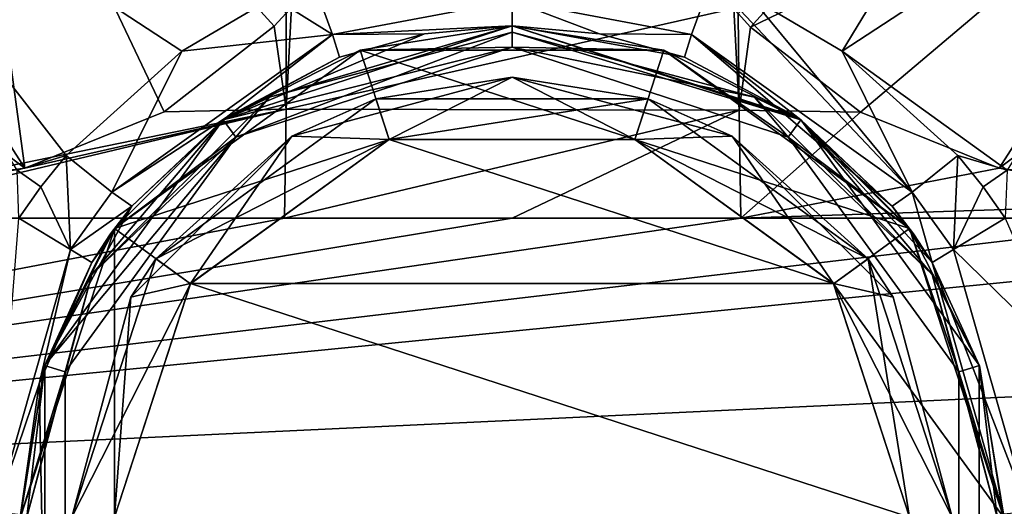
# Model space of a CAD drawing. Header units: millimetres. Extents: x -139 to 105, y 4 to 139.
# Tile 9 of 20: x -12 to 12, y 69 to 81. Entities that reach past the tile are written whole.
import ezdxf

# ---------------------------------------------------------------- set-up
doc = ezdxf.new("R2010")
doc.units = ezdxf.units.MM
doc.header["$LTSCALE"] = 69.95134
for name, color, linetype in [('106', 7, 'CONTINUOUS'), ('157', 7, 'CONTINUOUS'), ('158', 7, 'CONTINUOUS'), ('159', 7, 'CONTINUOUS'), ('160', 7, 'CONTINUOUS'), ('161', 7, 'CONTINUOUS'), ('163', 7, 'CONTINUOUS'), ('164', 7, 'CONTINUOUS'), ('165', 7, 'CONTINUOUS'), ('168', 7, 'CONTINUOUS'), ('169', 7, 'CONTINUOUS'), ('170', 7, 'CONTINUOUS'), ('171', 7, 'CONTINUOUS'), ('172', 7, 'CONTINUOUS'), ('173', 7, 'CONTINUOUS'), ('174', 7, 'CONTINUOUS'), ('175', 7, 'CONTINUOUS'), ('176', 7, 'CONTINUOUS'), ('28', 7, 'CONTINUOUS'), ('31', 7, 'CONTINUOUS'), ('32', 7, 'CONTINUOUS'), ('33', 7, 'CONTINUOUS'), ('34', 7, 'CONTINUOUS'), ('36', 7, 'CONTINUOUS'), ('37', 7, 'CONTINUOUS'), ('39', 7, 'CONTINUOUS')]:
    doc.layers.add(name, color=color, linetype=linetype)

msp = doc.modelspace()

# ---------------------------------------------------------------- linework, layer by layer
at = {"layer": '106', "color": 7, "linetype": 'CONTINUOUS'}
for points in [[(-40, 69.442, 18.872), (100.5, 76.062, 20), (26.667, 76.063, 20), (-40, 69.442, 18.872)], [(-16, 76.063, 20), (-40, 69.442, 18.872), (-5.323, 76.063, 20), (-16, 76.063, 20)], [(-5.323, 76.063, 20), (-40, 69.442, 18.872), (0, 76.063, 20), (-5.323, 76.063, 20)], [(0, 76.063, 20), (-40, 69.442, 18.872), (5.355, 76.063, 20), (0, 76.063, 20)], [(5.355, 76.063, 20), (-40, 69.442, 18.872), (16.032, 76.063, 20), (5.355, 76.063, 20)], [(16.032, 76.063, 20), (-40, 69.442, 18.872), (26.667, 76.063, 20), (16.032, 76.063, 20)], [(100.5, 66.062, 17.32), (100.5, 76.062, 20), (-40, 69.442, 18.872), (100.5, 66.062, 17.32)], [(-40, 61.515, 13.725), (100.5, 66.062, 17.32), (-40, 69.442, 18.872), (-40, 61.515, 13.725)]]:
    msp.add_3dface(points, dxfattribs=at)
at = {"layer": '157', "color": 7, "linetype": 'CONTINUOUS'}
for points in [[(-5.286, 78.618, 19.976), (-5.157, 81.014, 19.919), (-5.289, 80.859, 19.92), (-5.286, 78.618, 19.976)], [(-5.286, 78.618, 19.976), (5.192, 80.973, 19.92), (-5.157, 81.014, 19.919), (-5.286, 78.618, 19.976)], [(5.318, 78.595, 19.976), (5.192, 80.973, 19.92), (-5.286, 78.618, 19.976), (5.318, 78.595, 19.976)], [(5.192, 80.973, 19.92), (5.318, 78.595, 19.976), (5.291, 80.858, 19.92), (5.192, 80.973, 19.92)], [(-5.565, 80.555, 19.922), (-5.286, 78.618, 19.976), (-5.289, 80.859, 19.92), (-5.565, 80.555, 19.922)], [(5.291, 80.858, 19.92), (5.318, 78.595, 19.976), (5.582, 80.537, 19.922), (5.291, 80.858, 19.92)], [(-8.141, 78.552, 19.946), (-5.286, 78.618, 19.976), (-5.565, 80.555, 19.922), (-8.141, 78.552, 19.946)], [(5.582, 80.537, 19.922), (5.318, 78.595, 19.976), (8.159, 78.542, 19.946), (5.582, 80.537, 19.922)], [(-16, 76.063, 20), (-5.323, 76.063, 20), (-5.286, 78.618, 19.976), (-16, 76.063, 20)], [(-16, 76.063, 20), (-5.286, 78.618, 19.976), (-15.994, 76.419, 19.996), (-16, 76.063, 20)], [(-15.994, 76.419, 19.996), (-5.286, 78.618, 19.976), (-11.398, 77.231, 19.976), (-15.994, 76.419, 19.996)], [(-11.398, 77.231, 19.976), (-5.286, 78.618, 19.976), (-8.141, 78.552, 19.946), (-11.398, 77.231, 19.976)], [(-5.323, 76.063, 20), (5.318, 78.595, 19.976), (-5.286, 78.618, 19.976), (-5.323, 76.063, 20)], [(-5.323, 76.063, 20), (0, 76.063, 20), (5.318, 78.595, 19.976), (-5.323, 76.063, 20)], [(0, 76.063, 20), (5.355, 76.063, 20), (5.318, 78.595, 19.976), (0, 76.063, 20)], [(5.318, 78.595, 19.976), (5.355, 76.063, 20), (8.159, 78.542, 19.946), (5.318, 78.595, 19.976)], [(8.159, 78.542, 19.946), (5.355, 76.063, 20), (11.399, 77.231, 19.976), (8.159, 78.542, 19.946)], [(11.399, 77.231, 19.976), (5.355, 76.063, 20), (16.029, 76.416, 19.996), (11.399, 77.231, 19.976)], [(5.355, 76.063, 20), (16.032, 76.063, 20), (16.029, 76.416, 19.996), (5.355, 76.063, 20)]]:
    msp.add_3dface(points, dxfattribs=at)
at = {"layer": '158', "color": 7, "linetype": 'CONTINUOUS'}
for points in [[(5.591, 81.237, -19.897), (13.117, 88.851, -17.625), (7.725, 79.974, -19.884), (5.591, 81.237, -19.897)], [(7.725, 79.974, -19.884), (13.117, 88.851, -17.625), (17.089, 86.104, -17.829), (7.725, 79.974, -19.884)], [(5.291, 80.858, 19.92), (5.582, 80.537, 19.922), (12.958, 88.688, 17.719), (5.291, 80.858, 19.92)], [(12.958, 88.688, 17.719), (5.582, 80.537, 19.922), (17.089, 86.104, 17.828), (12.958, 88.688, 17.719)], [(5.582, 80.537, 19.922), (8.159, 78.542, 19.946), (17.089, 86.104, 17.828), (5.582, 80.537, 19.922)], [(11.587, 77.189, -19.977), (7.725, 79.974, -19.884), (17.089, 86.104, -17.829), (11.587, 77.189, -19.977)], [(8.159, 78.542, 19.946), (11.399, 77.231, 19.976), (17.089, 86.104, 17.828), (8.159, 78.542, 19.946)], [(17.089, 86.104, 17.828), (11.399, 77.231, 19.976), (21.844, 85.108, 17.937), (17.089, 86.104, 17.828)], [(11.399, 77.231, 19.976), (18.915, 76.212, 19.999), (21.844, 85.108, 17.937), (11.399, 77.231, 19.976)], [(10.436, 77.529, -19.968), (7.725, 79.974, -19.884), (11.587, 77.189, -19.977), (10.436, 77.529, -19.968)], [(11.399, 77.231, 19.976), (16.029, 76.416, 19.996), (18.915, 76.212, 19.999), (11.399, 77.231, 19.976)]]:
    msp.add_3dface(points, dxfattribs=at)
at = {"layer": '159', "color": 7, "linetype": 'CONTINUOUS'}
for points in [[(4.203, 80.366, -20.528), (4.669, 81.649, -19.917), (9.362, 76.672, -20.575), (4.203, 80.366, -20.528)], [(4.669, 81.649, -19.917), (5.591, 81.237, -19.897), (9.362, 76.672, -20.575), (4.669, 81.649, -19.917)], [(5.591, 81.237, -19.897), (7.725, 79.974, -19.884), (9.362, 76.672, -20.575), (5.591, 81.237, -19.897)], [(4.038, 79.831, -21.915), (4.203, 80.366, -20.528), (6.69, 78.417, -21.882), (4.038, 79.831, -21.915)], [(6.69, 78.417, -21.882), (4.203, 80.366, -20.528), (8.9, 76.346, -21.967), (6.69, 78.417, -21.882)], [(8.9, 76.346, -21.967), (4.203, 80.366, -20.528), (9.362, 76.672, -20.575), (8.9, 76.346, -21.967)], [(7.725, 79.974, -19.884), (10.436, 77.529, -19.968), (9.362, 76.672, -20.575), (7.725, 79.974, -19.884)]]:
    msp.add_3dface(points, dxfattribs=at)
at = {"layer": '160', "color": 7, "linetype": 'CONTINUOUS'}
for points in [[(4.669, 81.649, -19.917), (4.203, 80.366, -20.528), (0, 81.148, -20.586), (4.669, 81.649, -19.917)], [(0, 81.148, -20.586), (4.203, 80.366, -20.528), (2.046, 80.379, -21.973), (0, 81.148, -20.586)], [(0, 80.563, -22), (0, 81.148, -20.586), (2.046, 80.379, -21.973), (0, 80.563, -22)], [(4.203, 80.366, -20.528), (4.038, 79.831, -21.915), (2.046, 80.379, -21.973), (4.203, 80.366, -20.528)]]:
    msp.add_3dface(points, dxfattribs=at)
at = {"layer": '161', "color": 7, "linetype": 'CONTINUOUS'}
for points in [[(-11.584, 77.19, -19.977), (-10.437, 77.529, -19.969), (-11.027, 76.799, -19.991), (-11.584, 77.19, -19.977)], [(-11.543, 76.063, -20), (-11.584, 77.19, -19.977), (-11.027, 76.799, -19.991), (-11.543, 76.063, -20)]]:
    msp.add_3dface(points, dxfattribs=at)
at = {"layer": '163', "color": 7, "linetype": 'CONTINUOUS'}
for points in [[(10.436, 77.529, -19.968), (11.587, 77.189, -19.977), (11.027, 76.798, -19.991), (10.436, 77.529, -19.968)], [(11.587, 77.189, -19.977), (11.543, 76.063, -20), (11.027, 76.798, -19.991), (11.587, 77.189, -19.977)]]:
    msp.add_3dface(points, dxfattribs=at)
at = {"layer": '164', "color": 7, "linetype": 'CONTINUOUS'}
for points in [[(-11.027, 76.799, -19.991), (-10.437, 77.529, -19.969), (-10.336, 75.331, -20.583), (-11.027, 76.799, -19.991)], [(-10.336, 75.331, -20.583), (-10.437, 77.529, -19.969), (-9.362, 76.672, -20.575), (-10.336, 75.331, -20.583)], [(-11.543, 76.063, -20), (-11.027, 76.799, -19.991), (-10.336, 75.331, -20.583), (-11.543, 76.063, -20)], [(-8.9, 76.345, -21.967), (-10.336, 75.331, -20.583), (-9.362, 76.672, -20.575), (-8.9, 76.345, -21.967)], [(-9.833, 75.026, -22), (-10.336, 75.331, -20.583), (-8.9, 76.345, -21.967), (-9.833, 75.026, -22)], [(-9.397, 75.693, -21.991), (-9.833, 75.026, -22), (-8.9, 76.345, -21.967), (-9.397, 75.693, -21.991)]]:
    msp.add_3dface(points, dxfattribs=at)
at = {"layer": '165', "color": 7, "linetype": 'CONTINUOUS'}
for points in [[(-11.543, 76.063, -20), (-10.336, 75.331, -20.583), (-12.088, 69.187, -20.49), (-11.543, 76.063, -20)], [(-12.088, 69.187, -20.49), (-10.336, 75.331, -20.583), (-11.069, 72.183, -21.977), (-12.088, 69.187, -20.49)], [(-10.336, 75.331, -20.583), (-9.833, 75.026, -22), (-11.069, 72.183, -21.977), (-10.336, 75.331, -20.583)], [(-11.5, 69.113, -21.906), (-12.088, 69.187, -20.49), (-11.069, 72.183, -21.977), (-11.5, 69.113, -21.906)]]:
    msp.add_3dface(points, dxfattribs=at)
at = {"layer": '168', "color": 7, "linetype": 'CONTINUOUS'}
for points in [[(11.543, 76.063, -20), (13.002, 72.723, -19.976), (10.336, 75.331, -20.583), (11.543, 76.063, -20)], [(10.336, 75.331, -20.583), (12.088, 69.186, -20.49), (9.833, 75.026, -22), (10.336, 75.331, -20.583)], [(10.336, 75.331, -20.583), (13.002, 72.723, -19.976), (12.088, 69.186, -20.49), (10.336, 75.331, -20.583)], [(9.833, 75.026, -22), (12.088, 69.186, -20.49), (11.5, 69.127, -21.906), (9.833, 75.026, -22)]]:
    msp.add_3dface(points, dxfattribs=at)
at = {"layer": '169', "color": 7, "linetype": 'CONTINUOUS'}
for points in [[(9.362, 76.672, -20.575), (10.436, 77.529, -19.968), (10.336, 75.331, -20.583), (9.362, 76.672, -20.575)], [(10.436, 77.529, -19.968), (11.027, 76.798, -19.991), (10.336, 75.331, -20.583), (10.436, 77.529, -19.968)], [(11.027, 76.798, -19.991), (11.543, 76.063, -20), (10.336, 75.331, -20.583), (11.027, 76.798, -19.991)], [(8.9, 76.346, -21.967), (9.362, 76.672, -20.575), (9.833, 75.026, -22), (8.9, 76.346, -21.967)], [(9.362, 76.672, -20.575), (10.336, 75.331, -20.583), (9.833, 75.026, -22), (9.362, 76.672, -20.575)], [(8.9, 76.346, -21.967), (9.833, 75.026, -22), (9.396, 75.693, -21.991), (8.9, 76.346, -21.967)]]:
    msp.add_3dface(points, dxfattribs=at)
at = {"layer": '170', "color": 7, "linetype": 'CONTINUOUS'}
for points in [[(4.038, 79.831, -21.915), (6.69, 78.417, -21.882), (0, 80.563, -27.5), (4.038, 79.831, -21.915)], [(2.046, 80.379, -21.973), (4.038, 79.831, -21.915), (0, 80.563, -27.5), (2.046, 80.379, -21.973)], [(0, 80.563, -27.5), (6.69, 78.417, -21.882), (6.76, 78.366, -27.5), (0, 80.563, -27.5)], [(0, 80.563, -22), (2.046, 80.379, -21.973), (0, 80.563, -27.5), (0, 80.563, -22)], [(6.69, 78.417, -21.882), (8.9, 76.346, -21.967), (6.76, 78.366, -27.5), (6.69, 78.417, -21.882)], [(8.9, 76.346, -21.967), (9.396, 75.693, -21.991), (6.76, 78.366, -27.5), (8.9, 76.346, -21.967)], [(9.396, 75.693, -21.991), (9.833, 75.026, -22), (6.76, 78.366, -27.5), (9.396, 75.693, -21.991)], [(6.76, 78.366, -27.5), (9.833, 75.026, -22), (10.937, 72.616, -27.5), (6.76, 78.366, -27.5)], [(9.833, 75.026, -22), (11.5, 69.127, -21.906), (10.937, 72.616, -27.5), (9.833, 75.026, -22)], [(10.937, 72.616, -27.5), (11.5, 69.127, -21.906), (10.937, 65.509, -27.5), (10.937, 72.616, -27.5)]]:
    msp.add_3dface(points, dxfattribs=at)
at = {"layer": '171', "color": 7, "linetype": 'CONTINUOUS'}
for points in [[(0, 80.563, -27.5), (6.76, 78.366, -27.5), (0, 80.416, -27.854), (0, 80.563, -27.5)], [(5.677, 78.895, -27.854), (0, 80.063, -28), (0, 80.416, -27.854), (5.677, 78.895, -27.854)], [(6.76, 78.366, -27.5), (5.677, 78.895, -27.854), (0, 80.416, -27.854), (6.76, 78.366, -27.5)], [(6.466, 77.961, -28), (0, 80.063, -28), (5.677, 78.895, -27.854), (6.466, 77.961, -28)], [(9.832, 74.74, -27.854), (6.466, 77.961, -28), (5.677, 78.895, -27.854), (9.832, 74.74, -27.854)], [(6.76, 78.366, -27.5), (9.832, 74.74, -27.854), (5.677, 78.895, -27.854), (6.76, 78.366, -27.5)], [(6.76, 78.366, -27.5), (10.937, 72.616, -27.5), (9.832, 74.74, -27.854), (6.76, 78.366, -27.5)], [(10.461, 72.464, -28), (6.466, 77.961, -28), (9.832, 74.74, -27.854), (10.461, 72.464, -28)], [(11.354, 69.063, -27.854), (10.461, 72.464, -28), (9.832, 74.74, -27.854), (11.354, 69.063, -27.854)], [(10.937, 72.616, -27.5), (11.354, 69.063, -27.854), (9.832, 74.74, -27.854), (10.937, 72.616, -27.5)], [(10.937, 72.616, -27.5), (10.937, 65.509, -27.5), (11.354, 69.063, -27.854), (10.937, 72.616, -27.5)], [(10.461, 65.661, -28), (10.461, 72.464, -28), (11.354, 69.063, -27.854), (10.461, 65.661, -28)]]:
    msp.add_3dface(points, dxfattribs=at)
at = {"layer": '172', "color": 7, "linetype": 'CONTINUOUS'}
for points in [[(0, 80.563, -27.5), (-5.677, 78.895, -27.854), (-6.76, 78.366, -27.5), (0, 80.563, -27.5)], [(0, 80.563, -27.5), (0, 80.416, -27.854), (-5.677, 78.895, -27.854), (0, 80.563, -27.5)], [(0, 80.063, -28), (-6.466, 77.961, -28), (0, 80.416, -27.854), (0, 80.063, -28)], [(0, 80.416, -27.854), (-6.466, 77.961, -28), (-5.677, 78.895, -27.854), (0, 80.416, -27.854)], [(-5.677, 78.895, -27.854), (-6.466, 77.961, -28), (-9.832, 74.74, -27.854), (-5.677, 78.895, -27.854)], [(-5.677, 78.895, -27.854), (-9.832, 74.74, -27.854), (-6.76, 78.366, -27.5), (-5.677, 78.895, -27.854)], [(-6.76, 78.366, -27.5), (-9.832, 74.74, -27.854), (-10.937, 72.616, -27.5), (-6.76, 78.366, -27.5)], [(-6.466, 77.961, -28), (-10.461, 72.464, -28), (-9.832, 74.74, -27.854), (-6.466, 77.961, -28)], [(-9.832, 74.74, -27.854), (-10.461, 72.464, -28), (-11.354, 69.063, -27.854), (-9.832, 74.74, -27.854)], [(-9.832, 74.74, -27.854), (-11.354, 69.063, -27.854), (-10.937, 72.616, -27.5), (-9.832, 74.74, -27.854)], [(-10.937, 72.616, -27.5), (-11.354, 69.063, -27.854), (-10.937, 65.509, -27.5), (-10.937, 72.616, -27.5)], [(-10.461, 72.464, -28), (-10.461, 65.661, -28), (-11.354, 69.063, -27.854), (-10.461, 72.464, -28)]]:
    msp.add_3dface(points, dxfattribs=at)
at = {"layer": '173', "color": 7, "linetype": 'CONTINUOUS'}
for points in [[(0, 80.563, -22), (0, 80.563, -27.5), (-6.76, 78.366, -27.5), (0, 80.563, -22)], [(0, 80.563, -22), (-6.76, 78.366, -27.5), (-2.046, 80.379, -21.973), (0, 80.563, -22)], [(-2.046, 80.379, -21.973), (-6.76, 78.366, -27.5), (-4.038, 79.83, -21.915), (-2.046, 80.379, -21.973)], [(-4.038, 79.83, -21.915), (-6.76, 78.366, -27.5), (-6.691, 78.416, -21.882), (-4.038, 79.83, -21.915)], [(-8.9, 76.345, -21.967), (-6.76, 78.366, -27.5), (-10.937, 72.616, -27.5), (-8.9, 76.345, -21.967)], [(-6.76, 78.366, -27.5), (-8.9, 76.345, -21.967), (-6.691, 78.416, -21.882), (-6.76, 78.366, -27.5)], [(-9.397, 75.693, -21.991), (-8.9, 76.345, -21.967), (-10.937, 72.616, -27.5), (-9.397, 75.693, -21.991)], [(-9.833, 75.026, -22), (-9.397, 75.693, -21.991), (-10.937, 72.616, -27.5), (-9.833, 75.026, -22)], [(-11.069, 72.183, -21.977), (-9.833, 75.026, -22), (-10.937, 72.616, -27.5), (-11.069, 72.183, -21.977)], [(-11.069, 72.183, -21.977), (-10.937, 72.616, -27.5), (-10.937, 65.509, -27.5), (-11.069, 72.183, -21.977)], [(-11.5, 69.113, -21.906), (-11.069, 72.183, -21.977), (-10.937, 65.509, -27.5), (-11.5, 69.113, -21.906)]]:
    msp.add_3dface(points, dxfattribs=at)
at = {"layer": '174', "color": 7, "linetype": 'CONTINUOUS'}
for points in [[(-4.67, 81.649, -19.917), (0, 81.148, -20.586), (-4.204, 80.366, -20.528), (-4.67, 81.649, -19.917)], [(0, 81.148, -20.586), (0, 80.563, -22), (-4.204, 80.366, -20.528), (0, 81.148, -20.586)], [(0, 80.563, -22), (-2.046, 80.379, -21.973), (-4.204, 80.366, -20.528), (0, 80.563, -22)], [(-2.046, 80.379, -21.973), (-4.038, 79.83, -21.915), (-4.204, 80.366, -20.528), (-2.046, 80.379, -21.973)]]:
    msp.add_3dface(points, dxfattribs=at)
at = {"layer": '175', "color": 7, "linetype": 'CONTINUOUS'}
for points in [[(-4.67, 81.649, -19.917), (-4.204, 80.366, -20.528), (-5.591, 81.237, -19.897), (-4.67, 81.649, -19.917)], [(-5.591, 81.237, -19.897), (-4.204, 80.366, -20.528), (-7.725, 79.973, -19.884), (-5.591, 81.237, -19.897)], [(-6.691, 78.416, -21.882), (-9.362, 76.672, -20.575), (-4.204, 80.366, -20.528), (-6.691, 78.416, -21.882)], [(-4.204, 80.366, -20.528), (-9.362, 76.672, -20.575), (-7.725, 79.973, -19.884), (-4.204, 80.366, -20.528)], [(-4.038, 79.83, -21.915), (-6.691, 78.416, -21.882), (-4.204, 80.366, -20.528), (-4.038, 79.83, -21.915)], [(-9.362, 76.672, -20.575), (-10.437, 77.529, -19.969), (-7.725, 79.973, -19.884), (-9.362, 76.672, -20.575)], [(-8.9, 76.345, -21.967), (-9.362, 76.672, -20.575), (-6.691, 78.416, -21.882), (-8.9, 76.345, -21.967)]]:
    msp.add_3dface(points, dxfattribs=at)
at = {"layer": '176', "color": 7, "linetype": 'CONTINUOUS'}
for points in [[(-11.398, 77.231, 19.976), (-12.958, 88.688, 17.719), (-17.089, 86.104, 17.828), (-11.398, 77.231, 19.976)], [(-11.398, 77.231, 19.976), (-8.141, 78.552, 19.946), (-12.958, 88.688, 17.719), (-11.398, 77.231, 19.976)], [(-8.141, 78.552, 19.946), (-5.565, 80.555, 19.922), (-12.958, 88.688, 17.719), (-8.141, 78.552, 19.946)], [(-5.565, 80.555, 19.922), (-5.289, 80.859, 19.92), (-12.958, 88.688, 17.719), (-5.565, 80.555, 19.922)], [(-11.398, 77.231, 19.976), (-17.089, 86.104, 17.828), (-21.844, 85.108, 17.937), (-11.398, 77.231, 19.976)], [(-10.437, 77.529, -19.969), (-11.584, 77.19, -19.977), (-17.089, 86.103, -17.829), (-10.437, 77.529, -19.969)], [(-7.725, 79.973, -19.884), (-10.437, 77.529, -19.969), (-17.089, 86.103, -17.829), (-7.725, 79.973, -19.884)], [(-5.591, 81.237, -19.897), (-7.725, 79.973, -19.884), (-17.089, 86.103, -17.829), (-5.591, 81.237, -19.897)], [(-18.909, 76.213, 19.999), (-11.398, 77.231, 19.976), (-21.844, 85.108, 17.937), (-18.909, 76.213, 19.999)], [(-15.994, 76.419, 19.996), (-11.398, 77.231, 19.976), (-18.909, 76.213, 19.999), (-15.994, 76.419, 19.996)]]:
    msp.add_3dface(points, dxfattribs=at)
at = {"layer": '28', "color": 7, "linetype": 'CONTINUOUS'}
for points in [[(-2.875, 77.907, -40), (7.522, 74.53, -40), (-7.522, 74.53, -40), (-2.875, 77.907, -40)], [(2.875, 77.907, -40), (7.522, 74.53, -40), (-2.875, 77.907, -40), (2.875, 77.907, -40)], [(9.3, 69.063, -40), (-9.3, 69.063, -40), (-7.522, 74.53, -40), (9.3, 69.063, -40)], [(7.522, 74.53, -40), (9.3, 69.063, -40), (-7.522, 74.53, -40), (7.522, 74.53, -40)]]:
    msp.add_3dface(points, dxfattribs=at)
at = {"layer": '31', "color": 7, "linetype": 'CONTINUOUS'}
for points in [[(-3.184, 78.857, -32), (0, 79.363, -39), (-5.15, 77.983, -39), (-3.184, 78.857, -32)], [(3.184, 78.857, -32), (0, 79.363, -39), (-3.184, 78.857, -32), (3.184, 78.857, -32)], [(5.15, 77.983, -39), (0, 79.363, -39), (3.184, 78.857, -32), (5.15, 77.983, -39)], [(-8.335, 75.113, -32), (-3.184, 78.857, -32), (-5.15, 77.983, -39), (-8.335, 75.113, -32)], [(8.335, 75.113, -32), (5.15, 77.983, -39), (3.184, 78.857, -32), (8.335, 75.113, -32)], [(-8.92, 74.213, -39), (-8.335, 75.113, -32), (-5.15, 77.983, -39), (-8.92, 74.213, -39)], [(8.92, 74.213, -39), (5.15, 77.983, -39), (8.335, 75.113, -32), (8.92, 74.213, -39)], [(-10.3, 69.063, -39), (-10.3, 69.063, -32), (-8.335, 75.113, -32), (-10.3, 69.063, -39)], [(-10.3, 69.063, -39), (-8.335, 75.113, -32), (-8.92, 74.213, -39), (-10.3, 69.063, -39)], [(10.3, 69.063, -32), (8.92, 74.213, -39), (8.335, 75.113, -32), (10.3, 69.063, -32)], [(10.3, 69.063, -32), (10.3, 69.063, -39), (8.92, 74.213, -39), (10.3, 69.063, -32)]]:
    msp.add_3dface(points, dxfattribs=at)
at = {"layer": '32', "color": 7, "linetype": 'CONTINUOUS'}
for points in [[(0, 79.363, -39), (-2.875, 77.907, -40), (-5.15, 77.983, -39), (0, 79.363, -39)], [(2.875, 77.907, -40), (-2.875, 77.907, -40), (0, 79.363, -39), (2.875, 77.907, -40)], [(2.875, 77.907, -40), (0, 79.363, -39), (5.15, 77.983, -39), (2.875, 77.907, -40)], [(-7.522, 74.53, -40), (-8.92, 74.213, -39), (-5.15, 77.983, -39), (-7.522, 74.53, -40)], [(-2.875, 77.907, -40), (-7.522, 74.53, -40), (-5.15, 77.983, -39), (-2.875, 77.907, -40)], [(7.522, 74.53, -40), (2.875, 77.907, -40), (5.15, 77.983, -39), (7.522, 74.53, -40)], [(7.522, 74.53, -40), (5.15, 77.983, -39), (8.92, 74.213, -39), (7.522, 74.53, -40)], [(-7.522, 74.53, -40), (-9.3, 69.063, -40), (-8.92, 74.213, -39), (-7.522, 74.53, -40)], [(9.3, 69.063, -40), (7.522, 74.53, -40), (10.3, 69.063, -39), (9.3, 69.063, -40)], [(10.3, 69.063, -39), (7.522, 74.53, -40), (8.92, 74.213, -39), (10.3, 69.063, -39)], [(-9.3, 69.063, -40), (-10.3, 69.063, -39), (-8.92, 74.213, -39), (-9.3, 69.063, -40)]]:
    msp.add_3dface(points, dxfattribs=at)
at = {"layer": '33', "color": 7, "linetype": 'CONTINUOUS'}
for points in [[(-3.184, 78.857, -32), (-8.335, 75.113, -32), (-2.875, 77.906, -32), (-3.184, 78.857, -32)], [(3.184, 78.857, -32), (-3.184, 78.857, -32), (-2.875, 77.906, -32), (3.184, 78.857, -32)], [(2.875, 77.906, -32), (3.184, 78.857, -32), (-2.875, 77.906, -32), (2.875, 77.906, -32)], [(8.335, 75.113, -32), (3.184, 78.857, -32), (2.875, 77.906, -32), (8.335, 75.113, -32)], [(-2.875, 77.906, -32), (-8.335, 75.113, -32), (-7.525, 74.526, -32), (-2.875, 77.906, -32)], [(7.525, 74.526, -32), (8.335, 75.113, -32), (2.875, 77.906, -32), (7.525, 74.526, -32)], [(-8.335, 75.113, -32), (-10.3, 69.063, -32), (-7.525, 74.526, -32), (-8.335, 75.113, -32)], [(9.3, 69.063, -32), (8.335, 75.113, -32), (7.525, 74.526, -32), (9.3, 69.063, -32)], [(10.3, 69.063, -32), (8.335, 75.113, -32), (9.3, 69.063, -32), (10.3, 69.063, -32)], [(-7.525, 74.526, -32), (-10.3, 69.063, -32), (-9.3, 69.063, -32), (-7.525, 74.526, -32)]]:
    msp.add_3dface(points, dxfattribs=at)
at = {"layer": '34', "color": 7, "linetype": 'CONTINUOUS'}
for points in [[(-2.875, 77.906, -32), (-7.525, 74.526, -32), (-2.875, 77.906, -30), (-2.875, 77.906, -32)], [(-2.875, 77.906, -30), (-7.525, 74.526, -32), (-7.525, 74.526, -30), (-2.875, 77.906, -30)], [(2.875, 77.906, -32), (-2.875, 77.906, -32), (2.875, 77.906, -30), (2.875, 77.906, -32)], [(2.875, 77.906, -30), (-2.875, 77.906, -32), (-2.875, 77.906, -30), (2.875, 77.906, -30)], [(7.525, 74.526, -32), (2.875, 77.906, -32), (7.525, 74.526, -30), (7.525, 74.526, -32)], [(7.525, 74.526, -30), (2.875, 77.906, -32), (2.875, 77.906, -30), (7.525, 74.526, -30)], [(-7.525, 74.526, -32), (-9.3, 69.063, -32), (-7.525, 74.526, -30), (-7.525, 74.526, -32)], [(-9.3, 69.063, -32), (-9.3, 69.063, -30), (-7.525, 74.526, -30), (-9.3, 69.063, -32)], [(9.3, 69.063, -32), (7.525, 74.526, -32), (9.3, 69.063, -30), (9.3, 69.063, -32)], [(9.3, 69.063, -30), (7.525, 74.526, -32), (7.525, 74.526, -30), (9.3, 69.063, -30)]]:
    msp.add_3dface(points, dxfattribs=at)
at = {"layer": '36', "color": 7, "linetype": 'CONTINUOUS'}
for points in [[(-3.555, 79.998, -30), (-2.875, 77.906, -30), (-9.306, 75.818, -30), (-3.555, 79.998, -30)], [(2.875, 77.906, -30), (-2.875, 77.906, -30), (-3.555, 79.998, -30), (2.875, 77.906, -30)], [(-3.555, 79.998, -30), (2.876, 77.908, -30), (2.875, 77.906, -30), (-3.555, 79.998, -30)], [(-3.555, 79.998, -30), (3.555, 79.998, -30), (2.876, 77.908, -30), (-3.555, 79.998, -30)], [(9.306, 75.818, -30), (2.876, 77.908, -30), (3.555, 79.998, -30), (9.306, 75.818, -30)], [(-2.875, 77.906, -30), (-7.525, 74.526, -30), (-9.306, 75.818, -30), (-2.875, 77.906, -30)], [(9.306, 75.818, -30), (2.875, 77.906, -30), (2.876, 77.908, -30), (9.306, 75.818, -30)], [(7.525, 74.526, -30), (2.875, 77.906, -30), (9.306, 75.818, -30), (7.525, 74.526, -30)], [(-9.306, 75.818, -30), (-9.3, 69.063, -30), (-11.5, 69.063, -30), (-9.306, 75.818, -30)], [(-7.525, 74.526, -30), (-9.3, 69.063, -30), (-9.306, 75.818, -30), (-7.525, 74.526, -30)], [(11.5, 69.063, -30), (7.525, 74.526, -30), (9.306, 75.818, -30), (11.5, 69.063, -30)], [(9.3, 69.063, -30), (7.525, 74.526, -30), (11.5, 69.063, -30), (9.3, 69.063, -30)]]:
    msp.add_3dface(points, dxfattribs=at)
at = {"layer": '37', "color": 7, "linetype": 'CONTINUOUS'}
for points in [[(3.555, 79.998, -28), (-3.555, 79.998, -30), (0, 80.561, -28), (3.555, 79.998, -28)], [(0, 80.561, -28), (-3.555, 79.998, -30), (-3.555, 79.998, -28), (0, 80.561, -28)], [(-3.555, 79.998, -30), (-9.306, 75.818, -30), (-3.555, 79.998, -28), (-3.555, 79.998, -30)], [(-3.555, 79.998, -28), (-9.306, 75.818, -30), (-6.762, 78.363, -28), (-3.555, 79.998, -28)], [(3.555, 79.998, -30), (-3.555, 79.998, -30), (3.555, 79.998, -28), (3.555, 79.998, -30)], [(9.306, 75.818, -30), (3.555, 79.998, -30), (9.306, 75.818, -28), (9.306, 75.818, -30)], [(9.306, 75.818, -28), (3.555, 79.998, -30), (6.762, 78.363, -28), (9.306, 75.818, -28)], [(6.762, 78.363, -28), (3.555, 79.998, -30), (3.555, 79.998, -28), (6.762, 78.363, -28)], [(-6.762, 78.363, -28), (-9.306, 75.818, -30), (-9.306, 75.818, -28), (-6.762, 78.363, -28)], [(-9.306, 75.818, -30), (-11.5, 69.063, -30), (-9.306, 75.818, -28), (-9.306, 75.818, -30)], [(-9.306, 75.818, -28), (-11.5, 69.063, -30), (-10.938, 72.613, -28), (-9.306, 75.818, -28)], [(11.5, 69.063, -30), (9.306, 75.818, -30), (11.5, 69.063, -28), (11.5, 69.063, -30)], [(11.5, 69.063, -28), (9.306, 75.818, -30), (10.938, 72.613, -28), (11.5, 69.063, -28)], [(10.938, 72.613, -28), (9.306, 75.818, -30), (9.306, 75.818, -28), (10.938, 72.613, -28)], [(-11.5, 69.063, -30), (-11.5, 69.063, -28), (-10.938, 72.613, -28), (-11.5, 69.063, -30)]]:
    msp.add_3dface(points, dxfattribs=at)
at = {"layer": '39', "color": 7, "linetype": 'CONTINUOUS'}
for points in [[(0, 80.561, -28), (-3.555, 79.998, -28), (0, 80.063, -28), (0, 80.561, -28)], [(3.555, 79.998, -28), (0, 80.561, -28), (0, 80.063, -28), (3.555, 79.998, -28)], [(-3.555, 79.998, -28), (-6.762, 78.363, -28), (0, 80.063, -28), (-3.555, 79.998, -28)], [(0, 80.063, -28), (-6.762, 78.363, -28), (-6.466, 77.961, -28), (0, 80.063, -28)], [(3.555, 79.998, -28), (0, 80.063, -28), (6.466, 77.961, -28), (3.555, 79.998, -28)], [(6.762, 78.363, -28), (3.555, 79.998, -28), (6.466, 77.961, -28), (6.762, 78.363, -28)], [(-6.762, 78.363, -28), (-9.306, 75.818, -28), (-6.466, 77.961, -28), (-6.762, 78.363, -28)], [(9.306, 75.818, -28), (6.762, 78.363, -28), (6.466, 77.961, -28), (9.306, 75.818, -28)], [(-9.306, 75.818, -28), (-10.938, 72.613, -28), (-6.466, 77.961, -28), (-9.306, 75.818, -28)], [(-6.466, 77.961, -28), (-10.938, 72.613, -28), (-10.461, 72.464, -28), (-6.466, 77.961, -28)], [(10.461, 72.464, -28), (9.306, 75.818, -28), (6.466, 77.961, -28), (10.461, 72.464, -28)], [(10.938, 72.613, -28), (9.306, 75.818, -28), (10.461, 72.464, -28), (10.938, 72.613, -28)], [(-10.938, 72.613, -28), (-11.5, 69.063, -28), (-10.461, 72.464, -28), (-10.938, 72.613, -28)], [(11.5, 69.063, -28), (10.938, 72.613, -28), (10.461, 72.464, -28), (11.5, 69.063, -28)], [(-10.461, 72.464, -28), (-11.5, 69.063, -28), (-10.461, 65.661, -28), (-10.461, 72.464, -28)], [(10.461, 65.661, -28), (11.5, 69.063, -28), (10.461, 72.464, -28), (10.461, 65.661, -28)]]:
    msp.add_3dface(points, dxfattribs=at)

doc.saveas('drawing.dxf')
